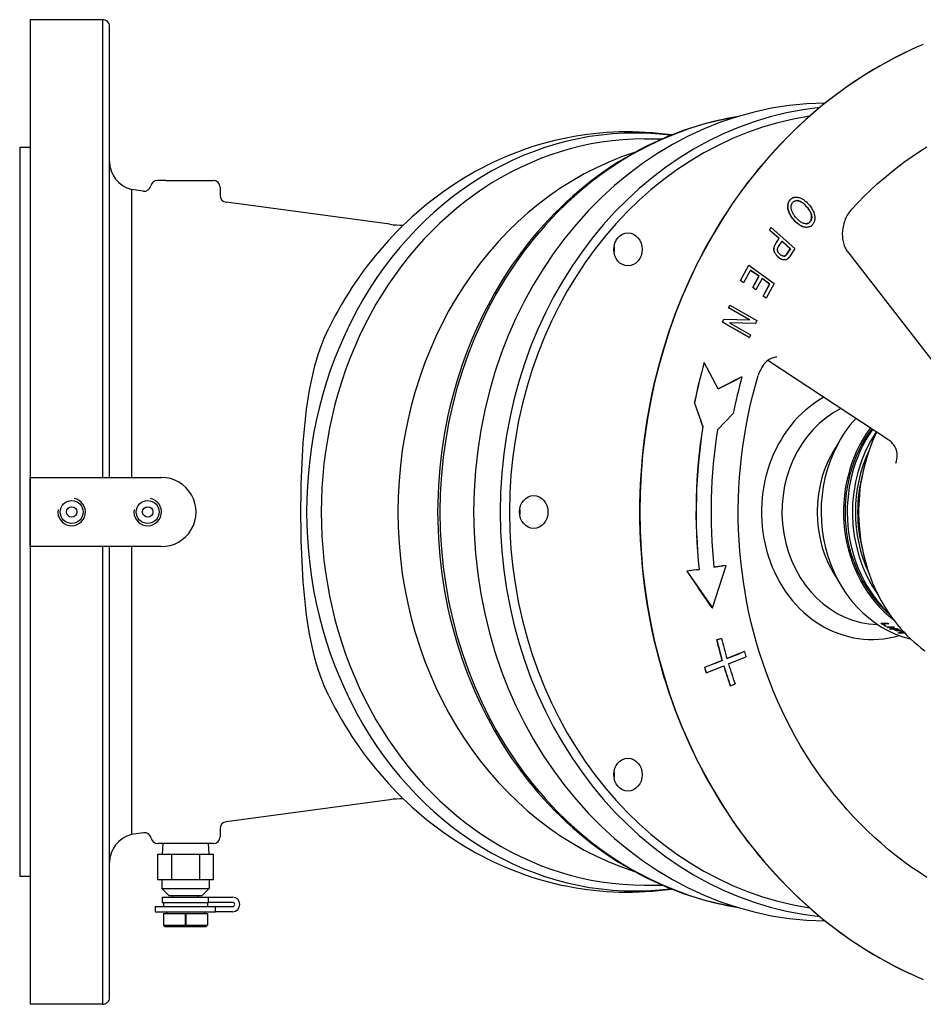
# Model space of a CAD drawing. Header units: millimetres. Extents: x 1072 to 3661, y 438 to 1500.
# Tile 14 of 19: x 1074 to 1336, y 1212 to 1497. Entities that reach past the tile are written whole.
import ezdxf

# ---------------------------------------------------------------- set-up
doc = ezdxf.new("R2010")
doc.units = ezdxf.units.MM
doc.layers.add('DETAIL', color=2, linetype='Continuous')

msp = doc.modelspace()

# ---------------------------------------------------------------- linework, layer by layer
at = {"layer": 'DETAIL'}
for p, q in [((1077.09, 1497.43), (1077.09, 1212.43)), ((1098.09, 1497.43), (1077.09, 1497.43)), ((1098.09, 1497.43), (1098.09, 1364.93)), ((1100.09, 1364.93), (1100.09, 1495.45)), ((1254.91, 1462.93), (1260.05, 1462.93)), ((1074.09, 1460.43), (1074.09, 1249.43)), ((1077.09, 1460.43), (1074.09, 1460.43)), ((1116.42, 1450.93), (1114.01, 1450.93)), ((1116.42, 1450.93), (1130.09, 1450.93)), ((1106.42, 1448.25), (1106.42, 1364.93)), ((1109.83, 1447.8), (1106.42, 1448.25)), ((1132.09, 1448.93), (1132.09, 1446.55)), ((1298.8, 1446.09), (1298.85, 1446.09)), ((1181.21, 1438.2), (1133.83, 1444.57)), ((1291.09, 1436.54), (1291.58, 1437.27)), ((1291.91, 1435.81), (1291.09, 1436.54)), ((1291.09, 1436.54), (1291.14, 1436.54)), ((1291.14, 1436.54), (1291.63, 1437.27)), ((1293.93, 1434.06), (1291.14, 1436.54)), ((1291.58, 1437.27), (1291.63, 1437.27)), ((1291.63, 1437.27), (1298.49, 1431.16)), ((1301.78, 1437.32), (1301.83, 1437.32)), ((1293.88, 1434.06), (1291.91, 1435.81)), ((1292.93, 1432.64), (1293.88, 1434.06)), ((1292.98, 1432.64), (1293.93, 1434.06)), ((1293.88, 1434.06), (1293.93, 1434.06)), ((1293.78, 1431.91), (1294.74, 1433.34)), ((1297.14, 1431.15), (1294.72, 1433.31)), ((1294.74, 1433.34), (1297.19, 1431.15)), ((1296.19, 1429.74), (1297.14, 1431.15)), ((1297.19, 1431.15), (1296.24, 1429.74)), ((1298.49, 1431.16), (1297.09, 1429.07)), ((1297.14, 1431.15), (1297.19, 1431.15)), ((1295.43, 1427.88), (1295.48, 1427.88)), ((1295.67, 1429.11), (1295.72, 1429.11)), ((1313.71, 1430.29), (1342.05, 1393.75)), ((1282.7, 1421.93), (1285.1, 1426.36)), ((1282.75, 1421.93), (1285.15, 1426.36)), ((1285.1, 1426.36), (1285.15, 1426.36)), ((1285.15, 1426.36), (1292.5, 1421.07)), ((1285.59, 1424.96), (1283.62, 1421.31)), ((1285.65, 1424.88), (1285.58, 1424.93)), ((1288.09, 1423.16), (1285.59, 1424.96)), ((1288.04, 1423.16), (1285.65, 1424.88)), ((1286.26, 1419.87), (1288.04, 1423.16)), ((1286.31, 1419.87), (1288.09, 1423.16)), ((1288.96, 1422.53), (1287.18, 1419.24)), ((1288.04, 1423.16), (1288.09, 1423.16)), ((1291.16, 1420.92), (1288.95, 1422.51)), ((1291.21, 1420.92), (1288.96, 1422.53)), ((1283.57, 1421.31), (1282.7, 1421.93)), ((1282.7, 1421.93), (1282.75, 1421.93)), ((1283.62, 1421.31), (1282.75, 1421.93)), ((1283.57, 1421.31), (1283.62, 1421.31)), ((1286.26, 1419.87), (1286.31, 1419.87)), ((1287.13, 1419.24), (1286.26, 1419.87)), ((1287.18, 1419.24), (1286.31, 1419.87)), ((1289.26, 1417.4), (1291.16, 1420.92)), ((1289.31, 1417.4), (1291.21, 1420.92)), ((1292.5, 1421.07), (1290.18, 1416.78)), ((1291.16, 1420.92), (1291.21, 1420.92)), ((1287.13, 1419.24), (1287.18, 1419.24)), ((1289.26, 1417.4), (1289.31, 1417.4)), ((1290.13, 1416.78), (1289.26, 1417.4)), ((1290.18, 1416.78), (1289.31, 1417.4)), ((1290.13, 1416.78), (1290.18, 1416.78)), ((1279.26, 1414.01), (1279.6, 1414.8)), ((1280.36, 1413.38), (1279.26, 1414.01)), ((1279.26, 1414.01), (1279.31, 1414.01)), ((1279.31, 1414.01), (1279.65, 1414.8)), ((1285.41, 1410.53), (1279.31, 1414.01)), ((1279.6, 1414.8), (1279.65, 1414.8)), ((1279.65, 1414.8), (1287.42, 1410.38)), ((1285.36, 1410.53), (1280.36, 1413.38)), ((1277.49, 1409.86), (1277.85, 1410.71)), ((1278.7, 1409.17), (1277.49, 1409.86)), ((1277.49, 1409.86), (1277.54, 1409.86)), ((1277.54, 1409.86), (1277.9, 1410.71)), ((1285.31, 1405.44), (1277.54, 1409.86)), ((1277.85, 1410.71), (1277.9, 1410.71)), ((1277.9, 1410.71), (1285.41, 1410.53)), ((1285.26, 1405.44), (1278.7, 1409.17)), ((1279.54, 1409.7), (1285.65, 1406.23)), ((1287.05, 1409.53), (1279.54, 1409.7)), ((1287, 1409.53), (1279.54, 1409.7)), ((1287, 1409.53), (1287.05, 1409.53)), ((1287.42, 1410.38), (1287.05, 1409.53)), ((1285.26, 1405.44), (1285.31, 1405.44)), ((1285.65, 1406.23), (1285.31, 1405.44)), ((1272.18, 1398.16), (1272.23, 1398.16)), ((1276.24, 1390.54), (1272.23, 1398.16)), ((1325.68, 1375.74), (1290.59, 1398.76)), ((1283.15, 1394.07), (1276.24, 1390.54)), ((1283.1, 1394.07), (1281.82, 1393.42)), ((1283.1, 1394.07), (1283.15, 1394.07)), ((1276.23, 1390.56), (1281.82, 1393.42)), ((1269.36, 1386.39), (1271.22, 1381.28)), ((1269.36, 1386.39), (1269.41, 1386.39)), ((1269.41, 1386.39), (1271.86, 1379.66)), ((1276.09, 1378.75), (1280.59, 1383.41)), ((1271.81, 1379.66), (1271.22, 1381.28)), ((1271.81, 1379.66), (1271.86, 1379.66)), ((1077.14, 1354.93), (1077.14, 1364.93)), ((1077.14, 1364.93), (1115.14, 1364.93)), ((1077.14, 1344.93), (1077.14, 1354.93)), ((1115.01, 1344.93), (1077.14, 1344.93)), ((1098.09, 1344.93), (1098.09, 1212.43)), ((1100.09, 1214.41), (1100.09, 1344.93)), ((1106.42, 1344.93), (1106.42, 1261.6)), ((1269.89, 1338.21), (1267.16, 1337.83)), ((1267.16, 1337.83), (1270.54, 1332.93)), ((1267.16, 1337.83), (1267.21, 1337.83)), ((1270.77, 1338.33), (1267.21, 1337.83)), ((1267.21, 1337.83), (1274.58, 1327.16)), ((1269.89, 1338.21), (1270.72, 1338.33)), ((1270.72, 1338.33), (1270.77, 1338.33)), ((1274.58, 1327.16), (1278.61, 1339.45)), ((1278.61, 1339.45), (1275.05, 1338.94)), ((1275.05, 1338.95), (1277.52, 1339.3)), ((1278.56, 1339.45), (1277.52, 1339.3)), ((1278.56, 1339.45), (1278.61, 1339.45)), ((1274.53, 1327.16), (1270.54, 1332.93)), ((1274.53, 1327.16), (1274.58, 1327.16)), ((1323.33, 1322.77), (1325.33, 1322.77)), ((1323.89, 1322.67), (1323.84, 1322.58)), ((1325.61, 1322.58), (1323.84, 1322.58)), ((1325.48, 1322.67), (1323.89, 1322.67)), ((1324.69, 1321.99), (1324.65, 1321.91)), ((1324.88, 1321.91), (1324.65, 1321.91)), ((1324.74, 1321.99), (1324.69, 1321.99)), ((1325.04, 1321.67), (1327.04, 1321.67)), ((1325.36, 1321.59), (1325.32, 1321.5)), ((1327.32, 1321.5), (1325.32, 1321.5)), ((1327.17, 1321.59), (1325.36, 1321.59)), ((1325.84, 1321.2), (1327.84, 1321.2)), ((1326.16, 1321.13), (1326.13, 1321.04)), ((1327.04, 1321.04), (1326.13, 1321.04)), ((1327.07, 1321.13), (1326.16, 1321.13)), ((1327.07, 1321.13), (1327.04, 1321.04)), ((1327.31, 1321.13), (1327.27, 1321.04)), ((1327.89, 1321.04), (1327.27, 1321.04)), ((1327.93, 1321.13), (1327.31, 1321.13)), ((1327.93, 1321.13), (1327.89, 1321.04)), ((1328.11, 1320.59), (1328.07, 1320.5)), ((1328.31, 1320.5), (1328.07, 1320.5)), ((1328.13, 1320.59), (1328.11, 1320.59)), ((1328.28, 1319.97), (1330.05, 1319.97)), ((1328.61, 1319.93), (1328.58, 1319.84)), ((1330.31, 1319.84), (1328.58, 1319.84)), ((1330.22, 1319.93), (1328.61, 1319.93)), ((1329.12, 1320.51), (1329.09, 1320.42)), ((1329.33, 1320.42), (1329.09, 1320.42)), ((1329.14, 1320.51), (1329.12, 1320.51)), ((1329.31, 1320.32), (1329.54, 1320.32)), ((1330.08, 1320.06), (1330.05, 1319.97)), ((1275.79, 1317.9), (1277.17, 1318.35)), ((1275.79, 1317.9), (1275.84, 1317.9)), ((1277.22, 1318.35), (1275.84, 1317.9)), ((1277.17, 1318.35), (1277.22, 1318.35)), ((1278.79, 1312.54), (1282.5, 1314.01)), ((1283.85, 1314.53), (1278.8, 1312.52)), ((1283.8, 1314.53), (1282.5, 1314.01)), ((1283.8, 1314.53), (1283.85, 1314.53)), ((1275.24, 1311.12), (1272.29, 1309.95)), ((1277.44, 1311.98), (1272.34, 1309.95)), ((1275.24, 1311.12), (1277.39, 1311.98)), ((1277.39, 1311.98), (1277.44, 1311.98)), ((1279.26, 1310.95), (1284.31, 1312.96)), ((1272.29, 1309.95), (1272.34, 1309.95)), ((1272.76, 1308.38), (1272.81, 1308.38)), ((1272.81, 1308.38), (1277.91, 1310.41)), ((1279.75, 1304.61), (1279.8, 1304.61)), ((1279.8, 1304.61), (1281.14, 1305.23)), ((1181.21, 1271.66), (1133.83, 1265.29)), ((1132.09, 1263.31), (1132.09, 1260.93)), ((1109.92, 1262.07), (1106.42, 1261.6)), ((1130.09, 1258.93), (1114.09, 1258.93)), ((1115.5, 1258.93), (1115.31, 1255.93)), ((1128.69, 1258.93), (1128.88, 1255.93)), ((1114.01, 1255.93), (1114.01, 1248.43)), ((1114.01, 1255.93), (1118.05, 1255.93)), ((1118.05, 1255.93), (1118.05, 1248.43)), ((1118.05, 1255.93), (1126.14, 1255.93)), ((1126.14, 1255.93), (1126.14, 1248.43)), ((1126.14, 1255.93), (1130.18, 1255.93)), ((1130.18, 1248.43), (1130.18, 1255.93)), ((1077.09, 1249.43), (1074.09, 1249.43)), ((1118.05, 1248.43), (1114.01, 1248.43)), ((1115.24, 1248.43), (1115.24, 1245.93)), ((1126.14, 1248.43), (1118.05, 1248.43)), ((1130.18, 1248.43), (1126.14, 1248.43)), ((1128.94, 1248.43), (1128.94, 1245.93)), ((1115.24, 1245.93), (1128.94, 1245.93)), ((1117.24, 1243.93), (1115.24, 1245.93)), ((1126.94, 1243.93), (1128.94, 1245.93)), ((1254.91, 1246.93), (1260.05, 1246.93)), ((1115.29, 1243.43), (1128.78, 1243.43)), ((1115.29, 1243.43), (1115.29, 1241.93)), ((1117.24, 1243.93), (1126.94, 1243.93)), ((1118.39, 1243.93), (1118.39, 1243.43)), ((1125.79, 1243.93), (1125.79, 1243.43)), ((1128.78, 1243.43), (1135.72, 1243.43)), ((1128.78, 1241.93), (1128.78, 1243.43)), ((1113.34, 1240.73), (1130.75, 1240.73)), ((1113.34, 1240.73), (1113.34, 1239.23)), ((1115.29, 1241.93), (1128.78, 1241.93)), ((1115.74, 1241.93), (1115.74, 1240.73)), ((1128.44, 1241.93), (1128.44, 1240.73)), ((1135.72, 1241.93), (1128.78, 1241.93)), ((1130.75, 1239.23), (1130.75, 1240.73)), ((1130.75, 1240.73), (1135.72, 1240.73)), ((1113.34, 1239.23), (1130.75, 1239.23)), ((1115.74, 1238.73), (1122.04, 1238.73)), ((1115.74, 1238.73), (1115.74, 1235.33)), ((1116.59, 1239.23), (1116.59, 1238.73)), ((1122.04, 1238.73), (1122.14, 1238.73)), ((1122.04, 1235.33), (1122.04, 1238.73)), ((1122.14, 1238.73), (1128.44, 1238.73)), ((1122.14, 1238.73), (1122.14, 1235.33)), ((1127.59, 1239.23), (1127.59, 1238.73)), ((1128.44, 1238.73), (1128.44, 1235.33)), ((1135.72, 1239.23), (1130.75, 1239.23)), ((1115.74, 1235.33), (1122.04, 1235.33)), ((1116.24, 1234.83), (1115.74, 1235.33)), ((1127.94, 1234.83), (1116.24, 1234.83)), ((1122.14, 1235.33), (1128.44, 1235.33)), ((1127.94, 1234.83), (1128.44, 1235.33)), ((1098.09, 1212.43), (1077.09, 1212.43))]:
    msp.add_line(p, q, dxfattribs=at)
at = {"layer": 'DETAIL', "flags": 128}
for points in [[(1331.79, 1488.56), (1329.64, 1487.54), (1327.51, 1486.46), (1325.39, 1485.35), (1323.3, 1484.19), (1321.22, 1482.98), (1319.17, 1481.73), (1317.13, 1480.44), (1315.12, 1479.1), (1313.13, 1477.72), (1311.16, 1476.3), (1309.21, 1474.84), (1307.29, 1473.33), (1305.39, 1471.79), (1303.52, 1470.2), (1301.67, 1468.58), (1299.85, 1466.92), (1298.06, 1465.21), (1296.3, 1463.47), (1294.56, 1461.7), (1292.86, 1459.88), (1291.18, 1458.03), (1289.54, 1456.14), (1287.92, 1454.22), (1286.34, 1452.27), (1284.79, 1450.28), (1283.27, 1448.26), (1281.78, 1446.2), (1280.33, 1444.12), (1278.91, 1442), (1277.52, 1439.86), (1276.17, 1437.69), (1274.86, 1435.49), (1273.58, 1433.26), (1272.33, 1431), (1271.13, 1428.72), (1269.96, 1426.41), (1268.83, 1424.08), (1267.73, 1421.72), (1266.68, 1419.34), (1265.66, 1416.94), (1264.68, 1414.52), (1263.74, 1412.07), (1262.85, 1409.61), (1261.99, 1407.13), (1261.17, 1404.63), (1260.39, 1402.12), (1259.65, 1399.58), (1258.95, 1397.04), (1258.29, 1394.48), (1257.67, 1391.9), (1257.1, 1389.31), (1256.57, 1386.71), (1256.08, 1384.1), (1255.63, 1381.48), (1255.22, 1378.85), (1254.86, 1376.22), (1254.54, 1373.57), (1254.26, 1370.92), (1254.03, 1368.26), (1253.83, 1365.6), (1253.68, 1362.94), (1253.58, 1360.27), (1253.51, 1357.6), (1253.49, 1354.93), (1253.51, 1352.26), (1253.57, 1349.59), (1253.68, 1346.92), (1253.83, 1344.26), (1254.02, 1341.6), (1254.26, 1338.94), (1254.54, 1336.29), (1254.86, 1333.64), (1255.22, 1331), (1255.63, 1328.38), (1256.08, 1325.76), (1256.57, 1323.15), (1257.1, 1320.55), (1257.68, 1317.96), (1258.29, 1315.38), (1258.95, 1312.82), (1259.65, 1310.27), (1260.38, 1307.74), (1261.16, 1305.23), (1261.98, 1302.73), (1262.84, 1300.25), (1263.74, 1297.78), (1264.68, 1295.34), (1265.66, 1292.92), (1266.68, 1290.52), (1267.73, 1288.14), (1268.83, 1285.78), (1269.96, 1283.45), (1271.13, 1281.14), (1272.34, 1278.86), (1273.58, 1276.6), (1274.86, 1274.37), (1276.17, 1272.17), (1277.52, 1270), (1278.91, 1267.85), (1280.33, 1265.74), (1281.78, 1263.65), (1283.27, 1261.6), (1284.78, 1259.58), (1286.34, 1257.59), (1287.92, 1255.63), (1289.54, 1253.71), (1291.18, 1251.83), (1292.86, 1249.98), (1294.57, 1248.16), (1296.3, 1246.39), (1298.07, 1244.65), (1299.86, 1242.94), (1301.68, 1241.28), (1303.52, 1239.65), (1305.39, 1238.07), (1307.29, 1236.52), (1309.21, 1235.02), (1311.16, 1233.55), (1313.13, 1232.13), (1315.12, 1230.75), (1317.13, 1229.42), (1319.17, 1228.12), (1321.22, 1226.87), (1323.3, 1225.67), (1325.39, 1224.51), (1327.51, 1223.39), (1329.64, 1222.32), (1331.79, 1221.3)], [(1335.63, 1490.27), (1333.7, 1489.43), (1331.79, 1488.56)], [(1281.6, 1469.28), (1279.36, 1468.89), (1277.13, 1468.44), (1274.91, 1467.93), (1272.7, 1467.36), (1270.5, 1466.74), (1268.31, 1466.06), (1266.14, 1465.32), (1263.98, 1464.53), (1261.84, 1463.68), (1259.72, 1462.78), (1257.62, 1461.83), (1255.53, 1460.82), (1253.47, 1459.75), (1251.43, 1458.64), (1249.41, 1457.47), (1247.42, 1456.26), (1245.45, 1454.99), (1243.51, 1453.67), (1241.59, 1452.3), (1239.7, 1450.89), (1237.84, 1449.42), (1236.01, 1447.91), (1234.21, 1446.36), (1232.45, 1444.76), (1230.71, 1443.11), (1229.01, 1441.42), (1227.34, 1439.68), (1225.71, 1437.91), (1224.11, 1436.09), (1222.55, 1434.24), (1221.02, 1432.34), (1219.53, 1430.41), (1218.08, 1428.44), (1216.67, 1426.44), (1215.3, 1424.4), (1213.97, 1422.32), (1212.68, 1420.21), (1211.44, 1418.07), (1210.23, 1415.9), (1209.07, 1413.7), (1207.95, 1411.47), (1206.87, 1409.21), (1205.84, 1406.93), (1204.86, 1404.62), (1203.92, 1402.29), (1203.02, 1399.93), (1202.17, 1397.55), (1201.37, 1395.16), (1200.61, 1392.74), (1199.9, 1390.3), (1199.24, 1387.85), (1198.62, 1385.38), (1198.06, 1382.89), (1197.54, 1380.39), (1197.07, 1377.88), (1196.65, 1375.36), (1196.28, 1372.83), (1195.96, 1370.29), (1195.69, 1367.74), (1195.47, 1365.18), (1195.29, 1362.62), (1195.17, 1360.06), (1195.09, 1357.5), (1195.07, 1354.93), (1195.09, 1352.36), (1195.17, 1349.8), (1195.29, 1347.23), (1195.46, 1344.67), (1195.69, 1342.12), (1195.96, 1339.57), (1196.28, 1337.03), (1196.65, 1334.5), (1197.07, 1331.98), (1197.54, 1329.47), (1198.06, 1326.97), (1198.63, 1324.48), (1199.24, 1322.01), (1199.9, 1319.56), (1200.61, 1317.12), (1201.37, 1314.7), (1202.17, 1312.3), (1203.02, 1309.92), (1203.92, 1307.57), (1204.86, 1305.24), (1205.84, 1302.93), (1206.88, 1300.64), (1207.95, 1298.39), (1209.07, 1296.16), (1210.23, 1293.96), (1211.44, 1291.78), (1212.68, 1289.64), (1213.97, 1287.54), (1215.3, 1285.46), (1216.67, 1283.42), (1218.08, 1281.41), (1219.53, 1279.44), (1221.02, 1277.51), (1222.55, 1275.62), (1224.11, 1273.76), (1225.71, 1271.95), (1227.34, 1270.17), (1229.01, 1268.44), (1230.71, 1266.75), (1232.45, 1265.1), (1234.21, 1263.5), (1236.01, 1261.94), (1237.84, 1260.43), (1239.7, 1258.97), (1241.59, 1257.55), (1243.51, 1256.19), (1245.45, 1254.87), (1247.42, 1253.6), (1249.41, 1252.38), (1251.43, 1251.22), (1253.47, 1250.1), (1255.53, 1249.04), (1257.62, 1248.03), (1259.72, 1247.08), (1261.84, 1246.18), (1263.98, 1245.33), (1266.14, 1244.54), (1268.31, 1243.8), (1270.5, 1243.12), (1272.7, 1242.5), (1274.91, 1241.93), (1277.13, 1241.42), (1279.36, 1240.97), (1281.6, 1240.58)], [(1262.77, 1464.06), (1260.89, 1464.31), (1259.02, 1464.52), (1257.14, 1464.69), (1255.25, 1464.82), (1253.37, 1464.91), (1251.48, 1464.96), (1249.59, 1464.98), (1247.7, 1464.95), (1245.82, 1464.88), (1243.93, 1464.77), (1242.05, 1464.62), (1240.17, 1464.43), (1238.3, 1464.2), (1236.43, 1463.93), (1234.56, 1463.63), (1232.71, 1463.28), (1230.86, 1462.89), (1229.01, 1462.47), (1227.18, 1462.01), (1225.36, 1461.51), (1223.55, 1460.97), (1221.75, 1460.39), (1219.96, 1459.77), (1218.18, 1459.12), (1216.42, 1458.43), (1214.67, 1457.71), (1212.93, 1456.95), (1211.21, 1456.15), (1209.51, 1455.32), (1207.82, 1454.46), (1206.15, 1453.56), (1204.5, 1452.63), (1202.86, 1451.66), (1201.25, 1450.66), (1199.65, 1449.63), (1198.07, 1448.57), (1196.52, 1447.48), (1194.98, 1446.35), (1193.46, 1445.2), (1191.97, 1444.01), (1190.5, 1442.8), (1189.05, 1441.56), (1187.63, 1440.29), (1186.22, 1438.99), (1184.84, 1437.67), (1183.49, 1436.32), (1182.16, 1434.94), (1180.85, 1433.54), (1179.57, 1432.11), (1178.31, 1430.66), (1177.08, 1429.19), (1175.88, 1427.69), (1174.7, 1426.17), (1173.55, 1424.63), (1172.43, 1423.07), (1171.33, 1421.48), (1170.26, 1419.88), (1169.22, 1418.25), (1168.2, 1416.61), (1167.21, 1414.95), (1166.25, 1413.27), (1165.32, 1411.57), (1164.42, 1409.86), (1163.55, 1408.13)], [(1314.87, 1442.53), (1316.67, 1444.45), (1318.51, 1446.31), (1320.39, 1448.12), (1322.31, 1449.88), (1324.26, 1451.58), (1326.24, 1453.23), (1328.26, 1454.83), (1330.31, 1456.37), (1332.39, 1457.86), (1334.49, 1459.28), (1336.63, 1460.65)], [(1296.49, 1442.57), (1296.46, 1442.7), (1296.44, 1442.83), (1296.43, 1442.96), (1296.42, 1443.09), (1296.41, 1443.22), (1296.41, 1443.35), (1296.41, 1443.47), (1296.42, 1443.6), (1296.43, 1443.72), (1296.45, 1443.84), (1296.47, 1443.96), (1296.49, 1444.08), (1296.51, 1444.19), (1296.54, 1444.3), (1296.58, 1444.41), (1296.61, 1444.51), (1296.65, 1444.61), (1296.7, 1444.71), (1296.75, 1444.81), (1296.8, 1444.9), (1296.85, 1445), (1296.91, 1445.08), (1296.97, 1445.17), (1297.04, 1445.25)], [(1298.35, 1439.29), (1298.12, 1439.55), (1297.9, 1439.82), (1297.7, 1440.08), (1297.51, 1440.35), (1297.33, 1440.63), (1297.17, 1440.91), (1297.03, 1441.19), (1296.89, 1441.47), (1296.78, 1441.75), (1296.68, 1442.03), (1296.6, 1442.3), (1296.54, 1442.57), (1296.49, 1442.83), (1296.47, 1443.09), (1296.46, 1443.35), (1296.47, 1443.6), (1296.5, 1443.84), (1296.54, 1444.08), (1296.59, 1444.3), (1296.66, 1444.51), (1296.75, 1444.71), (1296.85, 1444.9), (1296.96, 1445.08), (1297.09, 1445.25)], [(1297.04, 1445.25), (1297.1, 1445.32), (1297.16, 1445.39), (1297.22, 1445.45), (1297.28, 1445.51), (1297.34, 1445.57), (1297.41, 1445.62), (1297.47, 1445.67), (1297.54, 1445.72), (1297.61, 1445.76), (1297.68, 1445.8), (1297.75, 1445.84), (1297.82, 1445.88), (1297.9, 1445.91), (1297.97, 1445.94), (1298.05, 1445.97), (1298.13, 1445.99), (1298.21, 1446.02), (1298.29, 1446.04), (1298.37, 1446.05), (1298.46, 1446.06), (1298.54, 1446.07), (1298.63, 1446.08), (1298.72, 1446.09), (1298.8, 1446.09)], [(1297.09, 1445.25), (1297.24, 1445.42), (1297.4, 1445.58), (1297.57, 1445.71), (1297.75, 1445.82), (1297.94, 1445.91), (1298.14, 1445.98), (1298.35, 1446.04), (1298.57, 1446.07), (1298.79, 1446.09), (1299.02, 1446.08), (1299.25, 1446.06), (1299.48, 1446.01), (1299.72, 1445.95), (1299.96, 1445.87), (1300.2, 1445.77), (1300.44, 1445.65), (1300.68, 1445.52), (1300.92, 1445.37), (1301.15, 1445.21), (1301.38, 1445.04), (1301.61, 1444.85), (1301.83, 1444.66), (1302.04, 1444.45), (1302.25, 1444.23)], [(1297.81, 1444.48), (1297.91, 1444.6), (1298.02, 1444.7), (1298.14, 1444.79), (1298.27, 1444.87), (1298.4, 1444.94), (1298.53, 1444.99), (1298.67, 1445.02), (1298.82, 1445.05), (1298.98, 1445.06), (1299.14, 1445.05), (1299.31, 1445.04), (1299.48, 1445.01), (1299.66, 1444.96), (1299.83, 1444.91), (1300.01, 1444.83), (1300.19, 1444.75), (1300.37, 1444.65), (1300.56, 1444.53), (1300.74, 1444.4), (1300.92, 1444.26), (1301.11, 1444.1), (1301.3, 1443.93), (1301.49, 1443.75), (1301.67, 1443.55)], [(1301.62, 1443.55), (1301.51, 1443.67), (1301.39, 1443.79), (1301.28, 1443.9), (1301.17, 1444.01), (1301.05, 1444.11), (1300.94, 1444.21), (1300.83, 1444.3), (1300.72, 1444.38), (1300.6, 1444.46), (1300.49, 1444.54), (1300.38, 1444.61), (1300.27, 1444.68), (1300.16, 1444.74), (1300.05, 1444.79), (1299.94, 1444.84), (1299.83, 1444.89), (1299.73, 1444.93), (1299.62, 1444.96), (1299.51, 1444.99), (1299.4, 1445.01), (1299.3, 1445.03), (1299.19, 1445.04), (1299.09, 1445.05), (1298.99, 1445.06)], [(1298.3, 1439.29), (1298.18, 1439.42), (1298.07, 1439.55), (1297.96, 1439.68), (1297.85, 1439.82), (1297.75, 1439.95), (1297.65, 1440.08), (1297.55, 1440.22), (1297.46, 1440.35), (1297.37, 1440.49), (1297.28, 1440.63), (1297.2, 1440.77), (1297.12, 1440.9), (1297.05, 1441.04), (1296.98, 1441.18), (1296.91, 1441.32), (1296.84, 1441.47), (1296.78, 1441.61), (1296.73, 1441.75), (1296.68, 1441.89), (1296.63, 1442.03), (1296.59, 1442.16), (1296.55, 1442.3), (1296.52, 1442.43), (1296.49, 1442.57)], [(1298.92, 1439.97), (1298.73, 1440.19), (1298.54, 1440.41), (1298.37, 1440.63), (1298.22, 1440.84), (1298.07, 1441.06), (1297.95, 1441.27), (1297.83, 1441.48), (1297.73, 1441.69), (1297.64, 1441.9), (1297.56, 1442.1), (1297.5, 1442.31), (1297.45, 1442.51), (1297.41, 1442.71), (1297.38, 1442.9), (1297.37, 1443.09), (1297.37, 1443.27), (1297.38, 1443.44), (1297.41, 1443.61), (1297.44, 1443.77), (1297.49, 1443.92), (1297.55, 1444.07), (1297.63, 1444.21), (1297.71, 1444.35), (1297.81, 1444.48)], [(1302.83, 1438.93), (1302.92, 1439.05), (1303.01, 1439.18), (1303.08, 1439.31), (1303.14, 1439.46), (1303.19, 1439.6), (1303.22, 1439.76), (1303.25, 1439.92), (1303.27, 1440.09), (1303.28, 1440.26), (1303.27, 1440.44), (1303.26, 1440.63), (1303.23, 1440.82), (1303.19, 1441.02), (1303.13, 1441.22), (1303.06, 1441.43), (1302.97, 1441.65), (1302.86, 1441.87), (1302.74, 1442.09), (1302.59, 1442.32), (1302.43, 1442.55), (1302.26, 1442.79), (1302.06, 1443.04), (1301.85, 1443.29), (1301.62, 1443.55)], [(1301.67, 1443.55), (1301.9, 1443.29), (1302.11, 1443.04), (1302.31, 1442.79), (1302.48, 1442.55), (1302.64, 1442.32), (1302.79, 1442.09), (1302.91, 1441.87), (1303.02, 1441.65), (1303.11, 1441.43), (1303.18, 1441.22), (1303.24, 1441.02), (1303.28, 1440.82), (1303.31, 1440.63), (1303.32, 1440.44), (1303.33, 1440.26), (1303.32, 1440.09), (1303.3, 1439.92), (1303.27, 1439.76), (1303.24, 1439.6), (1303.19, 1439.46), (1303.13, 1439.31), (1303.06, 1439.18), (1302.97, 1439.05), (1302.88, 1438.93)], [(1302.25, 1444.23), (1302.5, 1443.94), (1302.74, 1443.66), (1302.96, 1443.38), (1303.16, 1443.09), (1303.34, 1442.81), (1303.51, 1442.53), (1303.66, 1442.25), (1303.79, 1441.98), (1303.91, 1441.7), (1304.01, 1441.42), (1304.09, 1441.15), (1304.15, 1440.87), (1304.2, 1440.6), (1304.23, 1440.34), (1304.24, 1440.09), (1304.24, 1439.84), (1304.22, 1439.6), (1304.18, 1439.37), (1304.12, 1439.15), (1304.05, 1438.93), (1303.97, 1438.73), (1303.86, 1438.53), (1303.74, 1438.34), (1303.6, 1438.15)], [(1314.87, 1442.53), (1314.6, 1442.23), (1314.34, 1441.9), (1314.09, 1441.55), (1313.85, 1441.19), (1313.63, 1440.82), (1313.42, 1440.43), (1313.22, 1440.03), (1313.04, 1439.62), (1312.88, 1439.2), (1312.73, 1438.78), (1312.6, 1438.34), (1312.49, 1437.91), (1312.39, 1437.47), (1312.32, 1437.02), (1312.26, 1436.58), (1312.22, 1436.14), (1312.19, 1435.71), (1312.19, 1435.27), (1312.2, 1434.84), (1312.23, 1434.42), (1312.27, 1434.01), (1312.33, 1433.6), (1312.41, 1433.21), (1312.5, 1432.83), (1312.61, 1432.45), (1312.73, 1432.1), (1312.86, 1431.75), (1313.01, 1431.43), (1313.17, 1431.12), (1313.34, 1430.82), (1313.52, 1430.55), (1313.71, 1430.29)], [(1301.78, 1437.32), (1301.65, 1437.32), (1301.51, 1437.33), (1301.37, 1437.35), (1301.23, 1437.38), (1301.08, 1437.41), (1300.94, 1437.45), (1300.8, 1437.5), (1300.65, 1437.55), (1300.5, 1437.61), (1300.36, 1437.68), (1300.21, 1437.76), (1300.06, 1437.84), (1299.91, 1437.93), (1299.76, 1438.02), (1299.61, 1438.12), (1299.46, 1438.23), (1299.32, 1438.34), (1299.17, 1438.46), (1299.02, 1438.58), (1298.88, 1438.71), (1298.73, 1438.85), (1298.59, 1438.99), (1298.44, 1439.14), (1298.3, 1439.29)], [(1303.6, 1438.15), (1303.45, 1437.99), (1303.29, 1437.84), (1303.13, 1437.71), (1302.95, 1437.6), (1302.76, 1437.51), (1302.57, 1437.43), (1302.36, 1437.38), (1302.15, 1437.34), (1301.92, 1437.32), (1301.7, 1437.32), (1301.47, 1437.34), (1301.24, 1437.39), (1301, 1437.45), (1300.77, 1437.53), (1300.52, 1437.63), (1300.28, 1437.74), (1300.03, 1437.88), (1299.79, 1438.03), (1299.55, 1438.2), (1299.3, 1438.39), (1299.06, 1438.59), (1298.82, 1438.81), (1298.59, 1439.04), (1298.35, 1439.29)], [(1302.88, 1438.93), (1302.78, 1438.81), (1302.66, 1438.71), (1302.54, 1438.61), (1302.41, 1438.54), (1302.28, 1438.47), (1302.14, 1438.42), (1301.99, 1438.39), (1301.83, 1438.37), (1301.67, 1438.36), (1301.5, 1438.37), (1301.33, 1438.39), (1301.16, 1438.42), (1300.98, 1438.48), (1300.8, 1438.54), (1300.62, 1438.62), (1300.44, 1438.72), (1300.25, 1438.83), (1300.06, 1438.95), (1299.88, 1439.09), (1299.69, 1439.24), (1299.5, 1439.4), (1299.31, 1439.58), (1299.12, 1439.77), (1298.92, 1439.97)], [(1301.63, 1438.36), (1301.7, 1438.36), (1301.76, 1438.36), (1301.81, 1438.37), (1301.87, 1438.38), (1301.93, 1438.39), (1301.99, 1438.4), (1302.04, 1438.41), (1302.1, 1438.43), (1302.15, 1438.45), (1302.2, 1438.46), (1302.25, 1438.49), (1302.31, 1438.51), (1302.35, 1438.53), (1302.4, 1438.56), (1302.45, 1438.59), (1302.5, 1438.62), (1302.54, 1438.65), (1302.59, 1438.68), (1302.63, 1438.72), (1302.67, 1438.76), (1302.71, 1438.8), (1302.75, 1438.84), (1302.79, 1438.88), (1302.83, 1438.93)], [(1293.63, 1428.71), (1293.49, 1428.84), (1293.36, 1428.97), (1293.23, 1429.11), (1293.11, 1429.25), (1293, 1429.39), (1292.9, 1429.54), (1292.81, 1429.69), (1292.72, 1429.84), (1292.64, 1429.99), (1292.57, 1430.15), (1292.51, 1430.31), (1292.45, 1430.47), (1292.41, 1430.64), (1292.38, 1430.81), (1292.37, 1430.98), (1292.37, 1431.16), (1292.39, 1431.33), (1292.42, 1431.51), (1292.47, 1431.69), (1292.53, 1431.88), (1292.61, 1432.06), (1292.7, 1432.25), (1292.81, 1432.45), (1292.93, 1432.64)], [(1293.68, 1428.71), (1293.54, 1428.84), (1293.41, 1428.97), (1293.28, 1429.11), (1293.16, 1429.25), (1293.05, 1429.39), (1292.95, 1429.54), (1292.86, 1429.69), (1292.77, 1429.84), (1292.69, 1429.99), (1292.62, 1430.15), (1292.56, 1430.31), (1292.5, 1430.47), (1292.46, 1430.64), (1292.43, 1430.81), (1292.42, 1430.98), (1292.42, 1431.16), (1292.44, 1431.33), (1292.47, 1431.51), (1292.52, 1431.69), (1292.58, 1431.88), (1292.66, 1432.06), (1292.75, 1432.25), (1292.86, 1432.45), (1292.98, 1432.64)], [(1294.16, 1429.48), (1294.06, 1429.57), (1293.97, 1429.66), (1293.89, 1429.75), (1293.81, 1429.85), (1293.74, 1429.94), (1293.68, 1430.03), (1293.62, 1430.12), (1293.57, 1430.22), (1293.53, 1430.31), (1293.49, 1430.41), (1293.46, 1430.51), (1293.44, 1430.61), (1293.42, 1430.7), (1293.41, 1430.81), (1293.41, 1430.91), (1293.42, 1431.01), (1293.43, 1431.12), (1293.46, 1431.23), (1293.49, 1431.34), (1293.53, 1431.45), (1293.58, 1431.56), (1293.64, 1431.67), (1293.71, 1431.79), (1293.78, 1431.91)], [(1295.43, 1427.88), (1295.37, 1427.88), (1295.3, 1427.89), (1295.23, 1427.89), (1295.16, 1427.9), (1295.09, 1427.92), (1295.02, 1427.93), (1294.94, 1427.95), (1294.87, 1427.97), (1294.79, 1428), (1294.71, 1428.03), (1294.63, 1428.06), (1294.55, 1428.09), (1294.48, 1428.13), (1294.4, 1428.17), (1294.32, 1428.21), (1294.24, 1428.26), (1294.16, 1428.3), (1294.09, 1428.35), (1294.01, 1428.41), (1293.93, 1428.46), (1293.86, 1428.52), (1293.78, 1428.58), (1293.71, 1428.64), (1293.63, 1428.71)], [(1296.47, 1428.3), (1296.37, 1428.22), (1296.28, 1428.14), (1296.19, 1428.08), (1296.09, 1428.03), (1295.99, 1427.98), (1295.89, 1427.94), (1295.79, 1427.92), (1295.69, 1427.89), (1295.58, 1427.88), (1295.47, 1427.88), (1295.36, 1427.88), (1295.24, 1427.9), (1295.12, 1427.92), (1294.99, 1427.95), (1294.86, 1427.99), (1294.73, 1428.04), (1294.6, 1428.1), (1294.46, 1428.16), (1294.33, 1428.23), (1294.2, 1428.31), (1294.07, 1428.4), (1293.94, 1428.49), (1293.81, 1428.6), (1293.68, 1428.71)], [(1295.72, 1429.11), (1295.68, 1429.08), (1295.63, 1429.05), (1295.57, 1429.03), (1295.52, 1429.01), (1295.46, 1428.99), (1295.4, 1428.98), (1295.34, 1428.97), (1295.28, 1428.97), (1295.22, 1428.97), (1295.15, 1428.98), (1295.08, 1428.99), (1295.01, 1429), (1294.94, 1429.02), (1294.87, 1429.04), (1294.8, 1429.07), (1294.73, 1429.1), (1294.66, 1429.14), (1294.59, 1429.17), (1294.51, 1429.22), (1294.44, 1429.26), (1294.37, 1429.31), (1294.3, 1429.37), (1294.23, 1429.42), (1294.16, 1429.48)], [(1295.25, 1428.97), (1295.27, 1428.97), (1295.29, 1428.97), (1295.31, 1428.97), (1295.33, 1428.98), (1295.35, 1428.98), (1295.37, 1428.98), (1295.39, 1428.99), (1295.4, 1428.99), (1295.42, 1428.99), (1295.44, 1429), (1295.46, 1429), (1295.48, 1429.01), (1295.49, 1429.01), (1295.51, 1429.02), (1295.53, 1429.03), (1295.55, 1429.04), (1295.56, 1429.04), (1295.58, 1429.05), (1295.6, 1429.06), (1295.61, 1429.07), (1295.63, 1429.08), (1295.64, 1429.09), (1295.66, 1429.1), (1295.67, 1429.11)], [(1295.67, 1429.11), (1295.69, 1429.12), (1295.71, 1429.13), (1295.72, 1429.15), (1295.74, 1429.16), (1295.76, 1429.18), (1295.78, 1429.2), (1295.8, 1429.22), (1295.82, 1429.24), (1295.84, 1429.26), (1295.86, 1429.28), (1295.88, 1429.31), (1295.9, 1429.33), (1295.92, 1429.36), (1295.94, 1429.39), (1295.97, 1429.42), (1295.99, 1429.45), (1296.01, 1429.48), (1296.04, 1429.51), (1296.06, 1429.55), (1296.09, 1429.58), (1296.11, 1429.62), (1296.14, 1429.66), (1296.17, 1429.69), (1296.19, 1429.74)], [(1296.24, 1429.74), (1296.22, 1429.69), (1296.19, 1429.66), (1296.16, 1429.62), (1296.14, 1429.58), (1296.11, 1429.55), (1296.09, 1429.51), (1296.06, 1429.48), (1296.04, 1429.45), (1296.02, 1429.42), (1295.99, 1429.39), (1295.97, 1429.36), (1295.95, 1429.33), (1295.93, 1429.31), (1295.91, 1429.28), (1295.89, 1429.26), (1295.87, 1429.24), (1295.85, 1429.22), (1295.83, 1429.2), (1295.81, 1429.18), (1295.79, 1429.16), (1295.77, 1429.15), (1295.76, 1429.13), (1295.74, 1429.12), (1295.72, 1429.11)], [(1297.09, 1429.07), (1297.06, 1429.03), (1297.03, 1428.98), (1297, 1428.94), (1296.97, 1428.9), (1296.95, 1428.86), (1296.92, 1428.82), (1296.89, 1428.78), (1296.86, 1428.74), (1296.83, 1428.71), (1296.81, 1428.67), (1296.78, 1428.64), (1296.75, 1428.6), (1296.73, 1428.57), (1296.7, 1428.54), (1296.68, 1428.51), (1296.65, 1428.48), (1296.63, 1428.46), (1296.6, 1428.43), (1296.58, 1428.41), (1296.56, 1428.38), (1296.53, 1428.36), (1296.51, 1428.34), (1296.49, 1428.32), (1296.47, 1428.3)], [(1163.55, 1301.73), (1162.87, 1303.16), (1162.23, 1304.64), (1161.62, 1306.15), (1161.06, 1307.71), (1160.52, 1309.3), (1160.03, 1310.93), (1159.56, 1312.6), (1159.13, 1314.3), (1158.73, 1316.04), (1158.35, 1317.81), (1158.01, 1319.61), (1157.7, 1321.42), (1157.41, 1323.27), (1157.14, 1325.13), (1156.91, 1327.01), (1156.69, 1328.92), (1156.5, 1330.84), (1156.33, 1332.78), (1156.17, 1334.74), (1156.04, 1336.71), (1155.92, 1338.7), (1155.82, 1340.7), (1155.73, 1342.71), (1155.66, 1344.72), (1155.6, 1346.75), (1155.55, 1348.78), (1155.52, 1350.81), (1155.5, 1352.85), (1155.5, 1354.89), (1155.5, 1356.93), (1155.52, 1358.96), (1155.55, 1361), (1155.6, 1363.02), (1155.65, 1365.05), (1155.72, 1367.06), (1155.81, 1369.07), (1155.91, 1371.07), (1156.03, 1373.06), (1156.17, 1375.04), (1156.32, 1377), (1156.5, 1378.95), (1156.69, 1380.88), (1156.9, 1382.79), (1157.14, 1384.68), (1157.4, 1386.54), (1157.69, 1388.39), (1158, 1390.2), (1158.34, 1391.99), (1158.71, 1393.75), (1159.11, 1395.49), (1159.54, 1397.19), (1160.01, 1398.87), (1160.51, 1400.51), (1161.05, 1402.12), (1161.62, 1403.69), (1162.22, 1405.21), (1162.87, 1406.69), (1163.55, 1408.13)], [(1293.22, 1399.77), (1292.87, 1399.75), (1292.5, 1399.69), (1292.13, 1399.6), (1291.75, 1399.46), (1291.37, 1399.28), (1290.99, 1399.05), (1290.61, 1398.78), (1290.23, 1398.46), (1289.86, 1398.09), (1289.51, 1397.68), (1289.17, 1397.23), (1288.86, 1396.75), (1288.57, 1396.22), (1288.3, 1395.67), (1288.07, 1395.08), (1287.87, 1394.48)], [(1336.68, 1249.17), (1334.4, 1250.64), (1332.15, 1252.17), (1329.93, 1253.76), (1327.75, 1255.42), (1325.6, 1257.15), (1323.49, 1258.93), (1321.43, 1260.78), (1319.4, 1262.69), (1317.41, 1264.66), (1315.47, 1266.68), (1313.57, 1268.76), (1311.72, 1270.9), (1309.91, 1273.09), (1308.15, 1275.33), (1306.44, 1277.62), (1304.78, 1279.96), (1303.17, 1282.35), (1301.62, 1284.78), (1300.12, 1287.27), (1298.67, 1289.79), (1297.28, 1292.36), (1295.94, 1294.96), (1294.66, 1297.61), (1293.44, 1300.29), (1292.28, 1303), (1291.18, 1305.75), (1290.14, 1308.53), (1289.15, 1311.34), (1288.23, 1314.18), (1287.37, 1317.05), (1286.58, 1319.93), (1285.85, 1322.85), (1285.18, 1325.78), (1284.58, 1328.73), (1284.04, 1331.7), (1283.56, 1334.68), (1283.16, 1337.67), (1282.81, 1340.68), (1282.53, 1343.7), (1282.32, 1346.72), (1282.17, 1349.75), (1282.09, 1352.78), (1282.08, 1355.81), (1282.13, 1358.84), (1282.25, 1361.87), (1282.44, 1364.9), (1282.69, 1367.92), (1283, 1370.93), (1283.38, 1373.93), (1283.83, 1376.91), (1284.34, 1379.89), (1284.92, 1382.85), (1285.56, 1385.79), (1286.27, 1388.71), (1287.03, 1391.61), (1287.87, 1394.48)], [(1322.13, 1378.08), (1321.53, 1376.78), (1320.96, 1375.47), (1320.43, 1374.14), (1319.93, 1372.78), (1319.47, 1371.42), (1319.05, 1370.03), (1318.66, 1368.64), (1318.31, 1367.23), (1318, 1365.81), (1317.73, 1364.38), (1317.5, 1362.94), (1317.3, 1361.49), (1317.15, 1360.04), (1317.03, 1358.58), (1316.95, 1357.12), (1316.92, 1355.65), (1316.92, 1354.19), (1316.95, 1352.72), (1317.03, 1351.26), (1317.15, 1349.81), (1317.31, 1348.35), (1317.5, 1346.91), (1317.74, 1345.47), (1318.01, 1344.03), (1318.32, 1342.61), (1318.67, 1341.2), (1319.05, 1339.81), (1319.48, 1338.42), (1319.94, 1337.06), (1320.43, 1335.71), (1320.96, 1334.37), (1321.53, 1333.06), (1322.14, 1331.77), (1322.77, 1330.5), (1323.45, 1329.25), (1324.15, 1328.02), (1324.89, 1326.82), (1325.66, 1325.65), (1326.46, 1324.5), (1327.29, 1323.38), (1328.15, 1322.3), (1329.05, 1321.24), (1329.96, 1320.21), (1330.91, 1319.22), (1331.89, 1318.26), (1332.89, 1317.34), (1333.91, 1316.45), (1334.96, 1315.59), (1336.03, 1314.78)], [(1327.68, 1373.3), (1327.47, 1373.7), (1327.25, 1374.09), (1327.01, 1374.44), (1326.76, 1374.76), (1326.5, 1375.05), (1326.24, 1375.32), (1325.96, 1375.55), (1325.68, 1375.74)], [(1327.72, 1369.09), (1327.86, 1369.67), (1327.97, 1370.22), (1328.04, 1370.77), (1328.07, 1371.3), (1328.05, 1371.82), (1327.98, 1372.32), (1327.86, 1372.82), (1327.68, 1373.3)], [(1324.69, 1321.99), (1324.64, 1322.03), (1324.59, 1322.06), (1324.54, 1322.09), (1324.49, 1322.12), (1324.44, 1322.15), (1324.39, 1322.18), (1324.34, 1322.22), (1324.29, 1322.25), (1324.24, 1322.28), (1324.19, 1322.31), (1324.14, 1322.34), (1324.09, 1322.38), (1324.04, 1322.41), (1323.99, 1322.44), (1323.94, 1322.47), (1323.89, 1322.51), (1323.85, 1322.54), (1323.8, 1322.57), (1323.75, 1322.6), (1323.7, 1322.64), (1323.65, 1322.67), (1323.6, 1322.7), (1323.55, 1322.74), (1323.5, 1322.77)], [(1325.36, 1321.59), (1325.35, 1321.59), (1325.35, 1321.6), (1325.34, 1321.6), (1325.34, 1321.6), (1325.33, 1321.61), (1325.33, 1321.61), (1325.32, 1321.61), (1325.31, 1321.62), (1325.31, 1321.62), (1325.3, 1321.62), (1325.3, 1321.63), (1325.29, 1321.63), (1325.29, 1321.63), (1325.28, 1321.64), (1325.27, 1321.64), (1325.27, 1321.64), (1325.26, 1321.65), (1325.26, 1321.65), (1325.25, 1321.65), (1325.25, 1321.66), (1325.24, 1321.66), (1325.24, 1321.66), (1325.23, 1321.67), (1325.22, 1321.67)], [(1326.16, 1321.13), (1326.16, 1321.14), (1326.15, 1321.14), (1326.15, 1321.14), (1326.14, 1321.14), (1326.14, 1321.15), (1326.13, 1321.15), (1326.13, 1321.15), (1326.12, 1321.16), (1326.12, 1321.16), (1326.11, 1321.16), (1326.11, 1321.16), (1326.1, 1321.17), (1326.1, 1321.17), (1326.09, 1321.17), (1326.09, 1321.18), (1326.08, 1321.18), (1326.08, 1321.18), (1326.07, 1321.19), (1326.07, 1321.19), (1326.06, 1321.19), (1326.05, 1321.19), (1326.05, 1321.2), (1326.04, 1321.2), (1326.04, 1321.2)], [(1328.11, 1320.59), (1328.06, 1320.61), (1328.02, 1320.64), (1327.98, 1320.66), (1327.93, 1320.68), (1327.89, 1320.7), (1327.85, 1320.72), (1327.8, 1320.75), (1327.76, 1320.77), (1327.72, 1320.79), (1327.67, 1320.81), (1327.63, 1320.84), (1327.59, 1320.86), (1327.55, 1320.88), (1327.5, 1320.9), (1327.46, 1320.93), (1327.42, 1320.95), (1327.37, 1320.97), (1327.33, 1320.99), (1327.29, 1321.02), (1327.24, 1321.04), (1327.2, 1321.06), (1327.16, 1321.09), (1327.12, 1321.11), (1327.07, 1321.13)], [(1329.12, 1320.51), (1329.07, 1320.54), (1329.02, 1320.56), (1328.97, 1320.59), (1328.92, 1320.61), (1328.87, 1320.64), (1328.82, 1320.66), (1328.77, 1320.69), (1328.72, 1320.71), (1328.67, 1320.74), (1328.62, 1320.76), (1328.57, 1320.79), (1328.52, 1320.82), (1328.47, 1320.84), (1328.42, 1320.87), (1328.37, 1320.89), (1328.32, 1320.92), (1328.28, 1320.95), (1328.23, 1320.97), (1328.18, 1321), (1328.13, 1321.03), (1328.08, 1321.05), (1328.03, 1321.08), (1327.98, 1321.11), (1327.93, 1321.13)], [(1328.61, 1319.93), (1328.61, 1319.93), (1328.6, 1319.94), (1328.6, 1319.94), (1328.6, 1319.94), (1328.59, 1319.94), (1328.59, 1319.94), (1328.59, 1319.94), (1328.58, 1319.95), (1328.58, 1319.95), (1328.58, 1319.95), (1328.57, 1319.95), (1328.57, 1319.95), (1328.56, 1319.95), (1328.56, 1319.96), (1328.56, 1319.96), (1328.55, 1319.96), (1328.55, 1319.96), (1328.55, 1319.96), (1328.54, 1319.96), (1328.54, 1319.97), (1328.54, 1319.97), (1328.53, 1319.97), (1328.53, 1319.97), (1328.52, 1319.97)], [(1330.03, 1320.09), (1330.01, 1320.09), (1329.99, 1320.1), (1329.97, 1320.11), (1329.95, 1320.12), (1329.93, 1320.13), (1329.91, 1320.14), (1329.89, 1320.15), (1329.87, 1320.16), (1329.85, 1320.17), (1329.82, 1320.18), (1329.8, 1320.19), (1329.78, 1320.2), (1329.76, 1320.21), (1329.74, 1320.22), (1329.72, 1320.23), (1329.7, 1320.24), (1329.68, 1320.25), (1329.66, 1320.26), (1329.64, 1320.27), (1329.62, 1320.28), (1329.6, 1320.29), (1329.58, 1320.3), (1329.55, 1320.31), (1329.53, 1320.32)], [(1163.55, 1301.73), (1164.42, 1300), (1165.32, 1298.28), (1166.25, 1296.59), (1167.21, 1294.91), (1168.2, 1293.25), (1169.22, 1291.6), (1170.26, 1289.98), (1171.33, 1288.38), (1172.43, 1286.79), (1173.55, 1285.23), (1174.7, 1283.69), (1175.88, 1282.17), (1177.08, 1280.67), (1178.31, 1279.2), (1179.57, 1277.75), (1180.85, 1276.32), (1182.16, 1274.92), (1183.49, 1273.54), (1184.84, 1272.19), (1186.22, 1270.87), (1187.63, 1269.57), (1189.05, 1268.3), (1190.5, 1267.06), (1191.97, 1265.85), (1193.46, 1264.66), (1194.98, 1263.51), (1196.52, 1262.38), (1198.07, 1261.29), (1199.65, 1260.23), (1201.25, 1259.2), (1202.86, 1258.2), (1204.5, 1257.23), (1206.15, 1256.3), (1207.82, 1255.4), (1209.51, 1254.54), (1211.21, 1253.7), (1212.93, 1252.91), (1214.67, 1252.15), (1216.42, 1251.42), (1218.18, 1250.74), (1219.96, 1250.08), (1221.75, 1249.47), (1223.55, 1248.89), (1225.36, 1248.35), (1227.18, 1247.85), (1229.01, 1247.39), (1230.86, 1246.96), (1232.71, 1246.58), (1234.56, 1246.23), (1236.43, 1245.93), (1238.3, 1245.66), (1240.17, 1245.43), (1242.05, 1245.24), (1243.93, 1245.09), (1245.82, 1244.98), (1247.7, 1244.91), (1249.59, 1244.88), (1251.48, 1244.89), (1253.37, 1244.94), (1255.25, 1245.04), (1257.14, 1245.17), (1259.02, 1245.34), (1260.89, 1245.55), (1262.77, 1245.8)], [(1122.14, 1235.33), (1122.14, 1235.32), (1122.14, 1235.32), (1122.13, 1235.31), (1122.13, 1235.31), (1122.13, 1235.3), (1122.13, 1235.3), (1122.12, 1235.29), (1122.12, 1235.29), (1122.11, 1235.28), (1122.1, 1235.28), (1122.1, 1235.28), (1122.09, 1235.28), (1122.08, 1235.28), (1122.07, 1235.28), (1122.07, 1235.28), (1122.06, 1235.29), (1122.05, 1235.29), (1122.05, 1235.3), (1122.05, 1235.3), (1122.04, 1235.31), (1122.04, 1235.31), (1122.04, 1235.32), (1122.04, 1235.32), (1122.04, 1235.33)], [(1331.79, 1221.3), (1333.7, 1220.43), (1335.63, 1219.59)]]:
    msp.add_lwpolyline(points, dxfattribs=at)
at = {"layer": 'DETAIL'}
for centre, radius in [((1089.14, 1354.93), 3.32), ((1111.14, 1354.93), 3.32), ((1089.14, 1354.93), 1.5), ((1111.14, 1354.93), 1.5)]:
    msp.add_circle(centre, radius, dxfattribs=at)
for centre, radius, start, end in [((1098.12, 1495.45), 1.98, 0, 90.651), ((1108.59, 1456.47), 8.5, 180.3227, 255.165), ((1114, 1448.93), 2, 90, 167.7498), ((1130.09, 1448.93), 2, 0, 90), ((1110.09, 1449.78), 2, 262.3413, 347.7498), ((1134.09, 1446.55), 2, 180, 262.3413), ((1185.35, 1470.05), 32.12, 262.5947, 269.5725), ((1115.14, 1354.93), 10, 269.2512, 90), ((1089.14, 1354.93), 4, 170, 80), ((1111.14, 1354.93), 4, 170, 80), ((1185.35, 1239.81), 32.12, 90.4275, 97.4053), ((1134.09, 1263.31), 2, 97.6587, 180), ((1108.59, 1253.39), 8.5, 104.835, 179.6773), ((1110.18, 1260.09), 2, 12.0757, 97.6587), ((1114.09, 1260.93), 2, 192.0757, 270), ((1130.09, 1260.93), 2, 270, 0), ((1135.72, 1241.33), 2.1, 270, 90), ((1135.72, 1241.33), 0.6, 270, 90), ((1098.12, 1214.41), 1.98, 269.349, 0)]:
    msp.add_arc(centre, radius, start, end, dxfattribs=at)
for centre, major_axis, start_param, end_param in [((1378.31, 1354.93), (0, 144.03), 0.382242, 2.75935), ((1307.97, 1354.93), (0, 118.34), 0.00759, 3.134002), ((1315.03, 1354.93), (0, 117.6), 0.091894, 3.049698), ((1252.13, 1354.93), (0, 109.69), 6.173507, 9.534456), ((1295.76, 1354.93), (0, 115.5), 0.143164, 2.998429), ((1315.97, 1354.93), (0, 115.6), 0.132736, 3.008856), ((1254.91, 1354.93), (0, 108), 0, 3.141593), ((1277.09, 1354.93), (0, 108), 0.270988, 2.870605), ((1242.14, 1430.94), (0, 4.75), 4.476793, 4.947984), ((1387.52, 1354.93), (0, -140.03), 4.398494, 4.485761), ((1387.57, 1354.93), (0, -140.03), 4.398494, 4.485761), ((1387.57, 1354.93), (0, 126.77), 1.256902, 1.344168), ((1320.75, 1354.93), (0, -36.9), 3.593369, 6.534627), ((1322.9, 1354.93), (0, -32.54), 3.546221, 6.264626), ((1387.52, 1354.93), (0, 135.89), 1.387801, 1.693234), ((1387.57, 1354.93), (0, -135.89), 4.529394, 4.834826), ((1338.52, 1354.93), (0, -37.5), 3.904363, 6.079016), ((1387.57, 1354.93), (0, 130.91), 1.387801, 1.693234), ((1345.02, 1354.93), (0, 37.5), 0.864586, 2.555385), ((1345.02, 1354.93), (0, 37), 0.86199, 2.505505), ((1348.02, 1354.93), (0, 38), 0.912749, 2.261327), ((1346.52, 1354.93), (0, 38), 0.889974, 2.462506), ((1332.22, 1354.93), (0, -31.55), 4.0358, 5.388978), ((1348.02, 1354.93), (0, 37), 1.074673, 2.066919), ((1349.52, 1354.93), (0, 38), 1.274904, 1.866688), ((1214.88, 1354.93), (0, 4.75), 4.476793, 4.947984), ((1340.04, 1354.93), (0, 37.5), 2.601315, 2.6479), ((1340.27, 1354.93), (0, -37.5), 5.752745, 5.789493), ((1342.04, 1354.93), (0, -37.5), 5.742907, 5.752745), ((1340.04, 1354.93), (0, 37.5), 2.661396, 2.671233), ((1340.04, 1354.93), (0, 37.5), 2.68912, 2.698957), ((1342.04, 1354.93), (0, -37.5), 5.802989, 5.812826), ((1340.95, 1354.93), (0, 37.5), 2.698957, 2.733998), ((1341.18, 1354.93), (0, -37.5), 5.84055, 5.87559), ((1342.04, 1354.93), (0, -37.5), 5.830712, 5.881038), ((1341.8, 1354.93), (0, 37.5), 2.698957, 2.739445), ((1340.04, 1354.93), (0, -37.5), 5.912826, 5.922664), ((1341.8, 1354.93), (0, -37.5), 5.888273, 5.912826), ((1342.04, 1354.93), (0, -37.5), 5.888273, 5.907411), ((1387.52, 1354.93), (0, 134.23), 1.850313, 1.8965), ((1387.57, 1354.93), (0, -134.23), 4.991906, 5.038093), ((1387.57, 1354.93), (0, 132.57), 1.850313, 1.896423), ((1387.57, 1354.93), (0, 126.4), 1.896118, 1.909228), ((1387.52, 1354.93), (0, -140.46), 5.038367, 5.050165), ((1387.57, 1354.93), (0, -140.46), 5.038367, 5.050165), ((1387.52, 1354.93), (0, 134.23), 1.908986, 1.955033), ((1387.57, 1354.93), (0, -134.23), 5.050439, 5.096626), ((1387.57, 1354.93), (0, 132.57), 1.908923, 1.955033), ((1242.14, 1278.91), (0, 4.75), 4.476793, 4.947984)]:
    msp.add_ellipse(centre, major_axis=major_axis, ratio=0.866025, start_param=start_param, end_param=end_param, dxfattribs=at)
for centre in [(1250.14, 1430.94), (1222.88, 1354.93), (1250.14, 1278.91)]:
    msp.add_ellipse(centre, major_axis=(0, -4.75), ratio=0.866025, dxfattribs=at)

doc.saveas('drawing.dxf')
